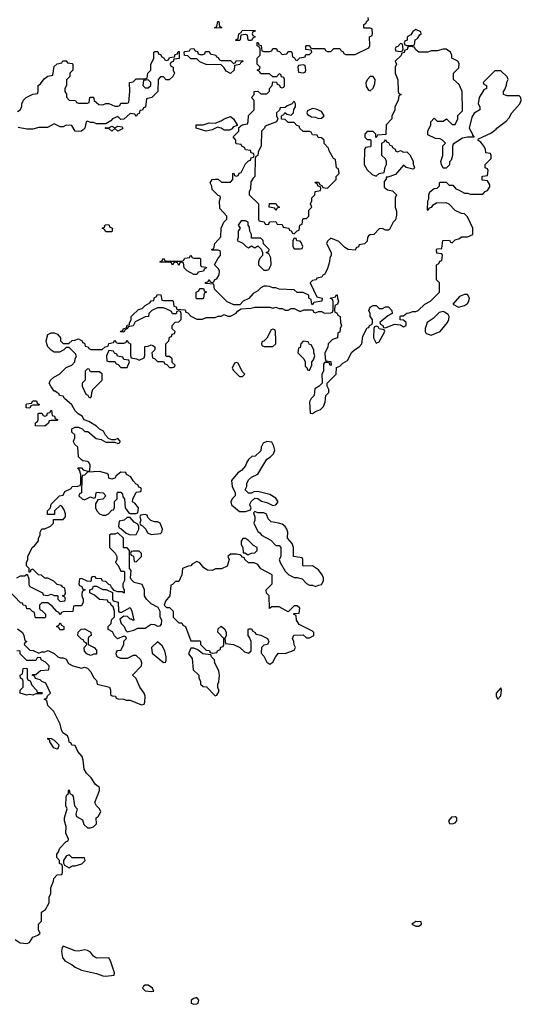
# Model space of a CAD drawing. Header units: inches. Extents: x 1980008 to 2252673, y 74414 to 260562.
# Tile 5 of 228: x 2094084 to 2097384, y 85903 to 92383. Entities that reach past the tile are written whole.
import ezdxf

# ---------------------------------------------------------------- set-up
doc = ezdxf.new("R2010")
doc.units = ezdxf.units.IN
doc.header["$MEASUREMENT"] = 0
doc.layers.add('C0098', color=7, linetype='Continuous')
doc.layers.add('C0099', color=7, linetype='Continuous')

msp = doc.modelspace()

# ---------------------------------------------------------------- linework, layer by layer
at = {"layer": 'C0098', "color": 5, "elevation": 40}
for points in [[(2094066, 88710), (2094090, 88722), (2094116.4, 88723.6), (2094134, 88734), (2094143.6, 88703.6), (2094144.7, 88664.7), (2094151.6, 88651.6), (2094234, 88610), (2094238, 88598), (2094270, 88594), (2094290, 88602), (2094310, 88594), (2094330, 88594), (2094334, 88590), (2094334, 88570), (2094350, 88554), (2094382, 88558), (2094386, 88570), (2094382, 88582), (2094366, 88590), (2094382, 88598), (2094386, 88610), (2094382, 88642), (2094367.3, 88647.3), (2094358, 88658), (2094330, 88666), (2094308.4, 88688.4), (2094270, 88708), (2094250, 88708), (2094227.3, 88727.3), (2094208.4, 88728.4), (2094170, 88766), (2094158, 88762), (2094152.7, 88747.3), (2094146, 88746), (2094146, 88770), (2094128.4, 88788.4), (2094128, 88810), (2094138, 88830), (2094138, 88850), (2094166, 88910), (2094180.4, 88919.6), (2094207.3, 88952.7), (2094208.4, 88971.6), (2094218, 88990), (2094218, 89010), (2094228.7, 89031.3), (2094250, 89032), (2094286, 89050), (2094306, 89070), (2094307.3, 89092.7), (2094370, 89094), (2094386, 89110), (2094386, 89130), (2094376.4, 89156.4), (2094362, 89182), (2094350, 89186), (2094314, 89150), (2094312.7, 89127.3), (2094267.3, 89127.3), (2094266, 89150), (2094286, 89170), (2094290, 89194), (2094346, 89250), (2094370, 89254), (2094382, 89278), (2094422, 89298), (2094428.4, 89311.6), (2094467.3, 89312.7), (2094482, 89318), (2094486, 89330), (2094486, 89390), (2094478, 89418), (2094467.3, 89432.7), (2094490, 89434), (2094501, 89421), (2094530, 89412), (2094546, 89414), (2094548, 89450), (2094538, 89470), (2094530, 89475.3), (2094500.4, 89480.4), (2094487.3, 89487.3), (2094470, 89506), (2094466, 89570), (2094447.3, 89587.3), (2094440.4, 89600.4), (2094438, 89610), (2094446, 89630), (2094446, 89650), (2094427.3, 89667.3), (2094426, 89690), (2094450, 89702), (2094470, 89702), (2094494, 89690), (2094512.7, 89672.7), (2094531.6, 89671.6), (2094586.4, 89626.4), (2094619.6, 89619.6), (2094650, 89602), (2094710, 89602), (2094730, 89594), (2094742, 89598), (2094746, 89610), (2094730, 89626), (2094710, 89618), (2094690, 89618), (2094667.3, 89627.3), (2094648, 89648), (2094634.6, 89674.6), (2094608.9, 89688.8), (2094590, 89708), (2094538, 89738), (2094508.7, 89748.7), (2094494, 89774), (2094469.1, 89789.1), (2094448.9, 89808.8), (2094428, 89848), (2094378, 89890), (2094370, 89906), (2094346, 89910), (2094342, 89922), (2094330, 89926), (2094318, 89938), (2094310, 89938), (2094288, 89970), (2094278, 89990), (2094282, 90000)], [(2094504, 90000), (2094494, 89990), (2094494, 89970), (2094518, 89918), (2094532.7, 89912.7), (2094538, 89898), (2094550, 89894), (2094556.4, 89903.6), (2094558, 89930), (2094566, 89950), (2094616, 90000)], [(2096073.7, 90000), (2096074, 89990), (2096054, 89970), (2096026, 89954), (2096022, 89910), (2096002, 89890), (2095991.6, 89868.4), (2095994, 89794), (2096010, 89792), (2096030, 89804.7), (2096063.1, 89816.9), (2096083.1, 89836.9), (2096093.6, 89866.4), (2096098, 89910), (2096118, 89930), (2096118, 89950), (2096106, 89970), (2096106, 89990), (2096116, 90000)], [(2094070, 88374), (2094102, 88350), (2094112, 88330), (2094118, 88298), (2094132, 88290), (2094118, 88282), (2094114, 88270), (2094150, 88234), (2094171.6, 88231.6), (2094210, 88214), (2094230, 88222), (2094250, 88222), (2094271.1, 88231.2), (2094311.6, 88211.6), (2094334, 88190), (2094350, 88182), (2094370, 88182), (2094390, 88174), (2094405.4, 88145.4), (2094434, 88130), (2094490, 88114), (2094510, 88122), (2094530, 88114), (2094550.9, 88090.9), (2094570, 88054), (2094590, 88034), (2094594, 88010), (2094674, 87990), (2094682, 87970), (2094682, 87942), (2094692.7, 87932.7), (2094714, 87930), (2094718, 87918), (2094732.7, 87912.7), (2094770, 87912), (2094784.7, 87904.7), (2094810, 87904.7), (2094886, 87874), (2094902, 87878), (2094908, 87892), (2094908.7, 87930), (2094902, 87950), (2094875.3, 87990), (2094850, 88046), (2094826, 88070), (2094886, 88130), (2094888, 88150), (2094882, 88170), (2094850, 88198), (2094830, 88198), (2094790, 88178), (2094750, 88178), (2094726, 88190), (2094718, 88210), (2094720.4, 88219.6), (2094728.4, 88231.6), (2094750, 88234), (2094768.7, 88270), (2094768, 88292), (2094786, 88310), (2094782, 88322), (2094770, 88326), (2094728.4, 88308.4), (2094708, 88328), (2094694.6, 88354.6), (2094666, 88370), (2094666, 88390), (2094686, 88410), (2094687.3, 88432.7), (2094707.3, 88452.7), (2094708.7, 88490), (2094699, 88519), (2094686, 88530), (2094682, 88542), (2094666, 88550), (2094662, 88562), (2094610, 88568), (2094576.4, 88596.4), (2094546, 88610), (2094546, 88630), (2094562, 88638), (2094570, 88654), (2094590, 88654), (2094630, 88632), (2094652, 88632), (2094694, 88614), (2094694, 88570), (2094698, 88558), (2094732, 88550), (2094734, 88490), (2094743.6, 88483.6), (2094756.4, 88483.6), (2094810, 88514), (2094821, 88490), (2094834, 88430), (2094830, 88428), (2094818, 88438), (2094810, 88438), (2094794, 88454), (2094770, 88458), (2094742, 88438), (2094751.3, 88410), (2094772, 88390), (2094782, 88362), (2094790, 88354), (2094834.6, 88365.4), (2094862, 88378), (2094910, 88377.3), (2094950, 88404.7), (2094970, 88402), (2094990, 88392), (2095007.3, 88392.7), (2095016.4, 88403.6), (2095018, 88430), (2095008, 88450), (2095007.3, 88487.3), (2094995.3, 88515.3), (2094950, 88538), (2094918, 88570), (2094906, 88590), (2094906, 88630), (2094890, 88666), (2094838, 88678), (2094818, 88698), (2094814, 88710), (2094818, 88758), (2094806, 88770), (2094806, 88890), (2094790, 88906), (2094770, 88906), (2094766, 88910), (2094766, 88970), (2094730, 89006), (2094710, 88998), (2094683.6, 88996.4), (2094674, 88990), (2094674, 88910), (2094712, 88872), (2094722, 88850), (2094722, 88830), (2094714, 88810), (2094731.6, 88791.6), (2094750, 88754), (2094770, 88754), (2094774, 88750), (2094772.7, 88692.7), (2094762, 88670), (2094762, 88650), (2094772, 88628), (2094772, 88608), (2094758, 88618), (2094730, 88618), (2094706, 88626), (2094687.3, 88647.3), (2094682, 88662), (2094670, 88666), (2094650, 88686), (2094628.4, 88688.4), (2094622, 88702), (2094590, 88706), (2094578, 88718), (2094563.6, 88716.4), (2094554, 88710), (2094554, 88690), (2094550, 88686), (2094528, 88688), (2094490, 88706), (2094478, 88702), (2094474, 88670), (2094478, 88658), (2094492.7, 88652.7), (2094498, 88638), (2094514, 88630), (2094498, 88622), (2094492.7, 88607.3), (2094492, 88590), (2094502, 88570), (2094502, 88550), (2094490, 88526), (2094450, 88526), (2094438, 88522), (2094432.7, 88487.3), (2094370, 88486), (2094358, 88482), (2094350, 88466), (2094342, 88482), (2094327.3, 88487.3), (2094300.4, 88520.4), (2094270, 88546), (2094230, 88546), (2094214, 88530), (2094214, 88510), (2094218, 88498), (2094230, 88494), (2094254, 88470), (2094254, 88450), (2094250, 88446), (2094190, 88446), (2094186, 88450), (2094182, 88482), (2094167.3, 88487.3), (2094150, 88506), (2094130, 88506), (2094126, 88526), (2094106, 88530), (2094102, 88542), (2094090, 88546), (2094008, 88630)], [(2094053.4, 86330), (2094087.8, 86307.8), (2094130, 86302.4), (2094149, 86310), (2094170, 86344.7), (2094203.1, 86356.9), (2094218, 86370), (2094208.7, 86390), (2094208, 86430), (2094228, 86450), (2094228, 86510), (2094252.9, 86527.1), (2094278, 86570), (2094278, 86610), (2094288, 86630), (2094288, 86670), (2094307.3, 86712.7), (2094308.4, 86731.6), (2094330, 86754), (2094362, 86758), (2094366, 86770), (2094366, 86810), (2094362, 86822), (2094346, 86830), (2094346, 86850), (2094328.4, 86868.4), (2094328, 86890), (2094338, 86902), (2094349.1, 86930.9), (2094390, 86974), (2094402, 86978), (2094406, 86990), (2094388, 87030), (2094388.7, 87070), (2094379, 87110), (2094379, 87130), (2094395.3, 87190), (2094388, 87210), (2094389, 87270), (2094396.4, 87283.6), (2094406, 87290), (2094406, 87310), (2094410, 87314), (2094414, 87290), (2094430, 87282), (2094436, 87270), (2094444.7, 87210), (2094462, 87190), (2094454, 87154), (2094458, 87138), (2094496.9, 87116.9), (2094506.4, 87086.4), (2094530, 87064.7), (2094550, 87064.7), (2094570, 87071.3), (2094588.7, 87090), (2094586, 87130), (2094600.4, 87139.6), (2094618, 87170), (2094609, 87190), (2094588.7, 87210), (2094579.3, 87230), (2094609, 87310), (2094608.7, 87330), (2094582, 87350), (2094553.2, 87393.2), (2094523.2, 87423.2), (2094509, 87450), (2094502, 87510), (2094494, 87534), (2094467.3, 87567.3), (2094450, 87606), (2094427.3, 87607.3), (2094422, 87622), (2094408.4, 87628.4), (2094407.3, 87647.3), (2094398, 87670), (2094368, 87690), (2094358, 87710), (2094350, 87746), (2094308, 87830), (2094268, 87870), (2094262, 87902), (2094246, 87910), (2094262, 87918), (2094267.3, 87932.7), (2094286, 87950), (2094255.3, 88015.3), (2094230, 88028), (2094219, 88039), (2094188, 88048), (2094182, 88062), (2094166, 88070), (2094170, 88074), (2094190, 88074), (2094220.4, 88099.6), (2094275.3, 88104.7), (2094278, 88130), (2094254.6, 88154.6), (2094226, 88170), (2094222, 88182), (2094210, 88186), (2094198, 88182), (2094190, 88166), (2094130, 88166), (2094088, 88210), (2094086, 88226), (2094066, 88230)]]:
    msp.add_lwpolyline(points, dxfattribs=at)
for points in [[(2094150, 89826), (2094127.3, 89827.3), (2094126, 89850), (2094130, 89854), (2094162, 89858), (2094170, 89874), (2094194, 89874), (2094198, 89858), (2094214, 89850), (2094210, 89846), (2094170, 89846), (2094158, 89842)], [(2094250, 89708), (2094188, 89710), (2094188, 89730), (2094202, 89738), (2094206, 89750), (2094206, 89790), (2094210, 89794), (2094230, 89794), (2094238, 89778), (2094250, 89774), (2094262, 89778), (2094267.3, 89792.7), (2094282, 89798), (2094290, 89814), (2094294, 89810), (2094298, 89778), (2094312.7, 89772.7), (2094318, 89758), (2094334, 89750), (2094330, 89746), (2094290, 89746), (2094278, 89742), (2094272.7, 89727.3)], [(2095710, 89606), (2095684.7, 89595.3), (2095672, 89570), (2095670, 89546), (2095634, 89510), (2095612, 89508), (2095590, 89488), (2095578, 89470), (2095570, 89446), (2095543.6, 89416.4), (2095519.6, 89400.4), (2095478, 89350), (2095481, 89310), (2095502, 89270), (2095502, 89250), (2095482, 89230), (2095472, 89210), (2095478, 89190), (2095530, 89146), (2095570, 89146), (2095602, 89158), (2095606, 89170), (2095598, 89190), (2095600.4, 89199.6), (2095607.3, 89212.7), (2095630, 89234), (2095650, 89232), (2095674.8, 89214.8), (2095710, 89206), (2095750, 89184.7), (2095770, 89191), (2095785.2, 89210), (2095770, 89234), (2095730, 89257.2), (2095650, 89278), (2095623.6, 89276.4), (2095610, 89266), (2095590, 89266), (2095568, 89288), (2095578, 89310), (2095578, 89330), (2095590, 89354), (2095608.4, 89371.6), (2095650, 89392), (2095708.9, 89491.2), (2095734.6, 89505.4), (2095753.6, 89526.4), (2095762, 89550), (2095756.4, 89576.4), (2095742, 89602)], [(2094610, 89408.7), (2094530, 89406), (2094510, 89386), (2094498, 89382), (2094492.7, 89367.3), (2094491.3, 89268.7), (2094478, 89262), (2094474, 89250), (2094494, 89230), (2094510, 89222), (2094550, 89242), (2094570, 89234), (2094582, 89238), (2094586, 89270), (2094590, 89274), (2094634, 89270), (2094651.6, 89248.4), (2094630, 89228), (2094598, 89222), (2094583.6, 89196.4), (2094582, 89170), (2094591.3, 89150), (2094610, 89131.3), (2094630, 89121), (2094650, 89122), (2094668.4, 89131.6), (2094690, 89154), (2094702, 89158), (2094707.3, 89172.7), (2094708.4, 89211.6), (2094726, 89230), (2094726, 89270), (2094730, 89274), (2094750, 89274), (2094759.6, 89259.6), (2094763.6, 89243.6), (2094774, 89230), (2094778, 89170), (2094799.6, 89139.6), (2094810, 89132), (2094847.3, 89132.7), (2094862, 89138), (2094866, 89170), (2094840.4, 89200.4), (2094826, 89210), (2094827.3, 89227.3), (2094850, 89274), (2094882, 89278), (2094886, 89290), (2094882, 89302), (2094867.3, 89307.3), (2094862, 89322), (2094850, 89326), (2094830, 89348), (2094814.6, 89374.6), (2094786, 89390), (2094782, 89402), (2094750, 89406), (2094719.6, 89380.4), (2094710, 89366), (2094690, 89358), (2094670, 89366), (2094668, 89388), (2094656.4, 89396.4)], [(2094810, 89106), (2094790, 89106), (2094771.6, 89088.4), (2094738, 89082), (2094734, 89050), (2094738, 89038), (2094750, 89034), (2094783.6, 89003.6), (2094810, 88992), (2094850, 88994), (2094868, 89030), (2094867.3, 89047.3), (2094862, 89062), (2094836.4, 89076.4)], [(2094910, 89126), (2094878, 89122), (2094874, 89110), (2094882, 89090), (2094874, 89070), (2094878, 89058), (2094892.7, 89052.7), (2094914, 89030), (2094925.4, 89005.4), (2094950, 88994), (2095010, 89002), (2095018, 89010), (2095024, 89030), (2095008, 89070), (2094990, 89079), (2094970, 89078), (2094947.3, 89087.3), (2094927.3, 89107.3), (2094922, 89122)], [(2095630, 89146), (2095622, 89138), (2095632, 89112), (2095632, 89090), (2095624.7, 89070), (2095650, 89014), (2095664.7, 89004.7), (2095674, 88990), (2095736.9, 88956.9), (2095770, 88922), (2095790, 88922), (2095802, 88910), (2095802, 88850), (2095792, 88830), (2095798, 88810), (2095830, 88754), (2095854, 88730), (2095890, 88712), (2095910, 88712), (2095942, 88702), (2095970, 88672), (2095990, 88662), (2096010, 88662), (2096030, 88652), (2096050, 88662), (2096070, 88664.7), (2096082, 88690), (2096082, 88710), (2096074, 88730), (2096050, 88762), (2096010, 88788), (2095950, 88786), (2095946, 88790), (2095946, 88830), (2095942, 88842), (2095886, 88850), (2095886, 88910), (2095876.4, 88936.4), (2095846, 88970), (2095848, 89010), (2095842, 89030), (2095830, 89048), (2095810, 89062), (2095786, 89070), (2095738, 89078), (2095718, 89098), (2095708.4, 89128.4), (2095690, 89138), (2095650, 89138)], [(2095570, 88968), (2095552.7, 88967.3), (2095542, 88950), (2095542, 88930), (2095552, 88910), (2095554, 88874), (2095566, 88874), (2095582, 88862), (2095590, 88862), (2095608.4, 88871.6), (2095630, 88874), (2095646, 88890), (2095646, 88910), (2095623.1, 88923.1), (2095590, 88955.3)], [(2094870, 88886), (2094830, 88886), (2094818, 88882), (2094814, 88870), (2094818, 88858), (2094832.7, 88852.7), (2094838, 88818), (2094850, 88814), (2094886, 88850), (2094886, 88870)], [(2095510, 88866), (2095470, 88866), (2095454, 88850), (2095462, 88830), (2095450, 88786), (2095411.3, 88768.7), (2095371.6, 88768.4), (2095350, 88758), (2095320.4, 88760.4), (2095296.4, 88776.4), (2095268.4, 88808.4), (2095250, 88818), (2095219.6, 88800.4), (2095210, 88788), (2095192.7, 88787.3), (2095154, 88770), (2095151.1, 88728.8), (2095130, 88686), (2095110, 88686), (2095090, 88666), (2095078, 88662), (2095072, 88590), (2095043.6, 88556.4), (2095034, 88530), (2095050, 88514), (2095070, 88514), (2095094, 88490), (2095094, 88450), (2095102, 88442), (2095130, 88414), (2095150, 88414), (2095158, 88398), (2095174, 88390), (2095210, 88294), (2095270, 88294), (2095274, 88290), (2095274, 88270), (2095310, 88234), (2095331.6, 88231.6), (2095338, 88218), (2095350, 88214), (2095382, 88218), (2095386, 88230), (2095402, 88238), (2095407.3, 88252.7), (2095422, 88258), (2095426, 88270), (2095426, 88310), (2095388.4, 88351.6), (2095390, 88374), (2095410, 88392), (2095432.7, 88372.7), (2095442, 88350), (2095442, 88330), (2095434, 88310), (2095438, 88278), (2095491.6, 88271.6), (2095531.6, 88251.6), (2095563.6, 88223.6), (2095590, 88214), (2095606, 88230), (2095606, 88290), (2095596.4, 88316.4), (2095586, 88330), (2095586, 88370), (2095590, 88374), (2095610, 88374), (2095618, 88358), (2095634, 88350), (2095638, 88338), (2095670, 88332), (2095714, 88310), (2095719.6, 88299.6), (2095722, 88290), (2095714, 88270), (2095690, 88266), (2095674, 88250), (2095672.7, 88212.7), (2095690, 88194), (2095710, 88154), (2095730, 88142), (2095750, 88154), (2095768.4, 88191.6), (2095787.3, 88212.7), (2095830, 88211.3), (2095890, 88234), (2095898, 88250), (2095888.7, 88268.7), (2095888, 88290), (2095878, 88310), (2095887.3, 88332.7), (2095950, 88334), (2095970, 88314), (2095990, 88314), (2096018, 88330), (2096018, 88350), (2096010, 88358), (2095922, 88402), (2095906, 88430), (2095902, 88462), (2095886, 88470), (2095890, 88474), (2095922, 88478), (2095926, 88510), (2095910, 88526), (2095890, 88526), (2095850, 88486), (2095790, 88518), (2095742, 88518), (2095727.3, 88507.3), (2095726, 88590), (2095708.4, 88608.4), (2095706, 88630), (2095746, 88670), (2095746, 88730), (2095670, 88768), (2095650, 88798), (2095627.3, 88807.3), (2095590, 88808), (2095566, 88830), (2095562, 88842), (2095550, 88846), (2095538, 88858)], [(2094370, 88368), (2094348.4, 88368.4), (2094342, 88382), (2094326, 88390), (2094342, 88398), (2094350, 88414), (2094358, 88398), (2094374, 88390), (2094374, 88370)], [(2094550, 88198), (2094526, 88210), (2094510, 88226), (2094508, 88250), (2094526, 88270), (2094522, 88282), (2094510, 88286), (2094502, 88302), (2094490, 88306), (2094466, 88330), (2094468.4, 88351.6), (2094487.3, 88372.7), (2094510, 88374), (2094551.6, 88351.6), (2094554, 88330), (2094538, 88322), (2094534, 88310), (2094534, 88270), (2094574, 88250), (2094590, 88234), (2094590, 88208), (2094572.7, 88207.3)], [(2094990, 88288.7), (2094951, 88250), (2094954.8, 88214.8), (2095030, 88152), (2095046, 88154), (2095048, 88170), (2095048, 88190), (2095038, 88230), (2095022, 88262)], [(2095230, 88246), (2095210, 88246), (2095194, 88210), (2095219.6, 88179.6), (2095224.7, 88104.7), (2095262, 88070), (2095262, 88050), (2095274, 88030), (2095274, 88010), (2095290, 87994), (2095312.7, 87992.7), (2095370, 87934), (2095382, 87938), (2095395.3, 87964.7), (2095388, 87988), (2095388, 88010), (2095394.6, 88025.4), (2095398, 88070), (2095394.6, 88094.6), (2095368, 88150), (2095366, 88170), (2095346, 88190), (2095342, 88202), (2095288.4, 88208.4), (2095256.4, 88236.4)], [(2094170, 87938), (2094150, 87942), (2094130, 87938), (2094086, 87950), (2094086, 87970), (2094106, 87990), (2094106, 88030), (2094102, 88042), (2094088.4, 88048.4), (2094086, 88070), (2094102, 88078), (2094107.3, 88112.7), (2094130, 88114), (2094134, 88110), (2094134, 88050), (2094138, 88038), (2094152.7, 88032.7), (2094163.6, 88003.6), (2094194, 87970), (2094198, 87958), (2094230, 87954), (2094234, 87950), (2094230, 87946), (2094190, 87946)], [(2097250, 87986), (2097218, 87950), (2097218, 87930), (2097230, 87912), (2097250, 87934), (2097254, 87970)], [(2094330, 87582), (2094308.7, 87590), (2094282, 87630), (2094282, 87642), (2094270, 87648), (2094270, 87654), (2094290, 87652), (2094310, 87642), (2094342, 87610), (2094338, 87590)], [(2096950, 87137.2), (2096924.9, 87135.1), (2096904.7, 87110), (2096912, 87092), (2096930, 87091.3), (2096950, 87098), (2096959, 87110), (2096959, 87130)], [(2094410, 86886), (2094390, 86878), (2094372, 86850), (2094372.7, 86832.7), (2094378, 86818), (2094410, 86802), (2094430, 86814), (2094450, 86814), (2094493.6, 86826.4), (2094515.3, 86850), (2094510, 86866), (2094430, 86866)], [(2096690, 86448.7), (2096664.7, 86430), (2096690, 86416), (2096710, 86418), (2096728, 86430), (2096726, 86446)], [(2094370, 86286), (2094363.6, 86276.4), (2094358, 86250), (2094366, 86210), (2094381, 86190), (2094430, 86163), (2094450, 86146.4), (2094490, 86128.4), (2094590, 86106.4), (2094630, 86091), (2094650, 86088), (2094706, 86094), (2094708, 86110), (2094702, 86130), (2094682, 86190), (2094670, 86208), (2094590, 86206), (2094570, 86219), (2094550, 86245.2), (2094530, 86257.2), (2094510, 86261.2), (2094470, 86253.2), (2094450, 86254)], [(2094910, 86028.7), (2094898, 86022), (2094891.3, 86010), (2094910, 85991.3), (2094950, 85986.8), (2094966, 85990), (2094958, 86010), (2094930, 86028)], [(2095250, 85948), (2095230, 85942), (2095212, 85930), (2095212, 85910), (2095230, 85902.8), (2095250, 85906), (2095258, 85910), (2095262, 85930)]]:
    msp.add_lwpolyline(points, close=True, dxfattribs=at)
at = {"layer": 'C0099', "color": 5, "elevation": 40}
for points in [[(2096116, 90000), (2096166, 90050), (2096167.3, 90092.7), (2096190, 90102), (2096210, 90122), (2096240.4, 90139.6), (2096270, 90194), (2096286, 90210), (2096318, 90230), (2096335.3, 90250), (2096340.4, 90299.6), (2096370, 90354), (2096382, 90358), (2096386, 90370), (2096402, 90378), (2096406, 90390), (2096406, 90410), (2096388.7, 90430), (2096388.7, 90450), (2096382, 90470), (2096388.9, 90491.2), (2096410, 90502), (2096430, 90502), (2096450, 90482), (2096470, 90482), (2096490, 90494), (2096510, 90494), (2096531.3, 90470), (2096534, 90450), (2096506, 90434), (2096454, 90390), (2096458, 90378), (2096474, 90370), (2096478, 90358), (2096490, 90354), (2096550, 90378), (2096590, 90374), (2096610, 90362), (2096626, 90370), (2096626, 90390), (2096610, 90406), (2096587.3, 90407.3), (2096586, 90430), (2096590, 90434), (2096610, 90434), (2096630, 90452), (2096647.3, 90452.7), (2096670, 90462), (2096690, 90462), (2096706, 90470), (2096748.9, 90511.2), (2096786, 90530), (2096846, 90590), (2096846, 90650), (2096826, 90670), (2096826, 90770), (2096842, 90778), (2096847.3, 90792.7), (2096862, 90798), (2096866, 90830), (2096862, 90842), (2096827.3, 90847.3), (2096826, 90870), (2096830, 90874), (2096862, 90878), (2096868, 90930), (2096911.6, 90931.6), (2096918, 90918), (2096930, 90914), (2096950, 90934), (2096976.4, 90943.6), (2096990, 90954), (2097030, 90954), (2097066, 90970), (2097066, 91010), (2097030, 91086), (2097010, 91106), (2096990, 91108), (2096950, 91128), (2096910, 91168), (2096890, 91178), (2096825.4, 91174.6), (2096799.6, 91160.4), (2096790, 91146), (2096778, 91142), (2096770, 91126), (2096766, 91130), (2096768, 91190), (2096775.3, 91204.7), (2096775.3, 91230), (2096782, 91250), (2096810, 91272), (2096830, 91274), (2096846, 91290), (2096846, 91310), (2096850, 91314), (2096890, 91314), (2096910, 91294), (2096932.7, 91292.7), (2096954, 91270), (2096970, 91262), (2097010, 91242), (2097030, 91242), (2097050, 91234), (2097130, 91234), (2097147.3, 91252.7), (2097162, 91258), (2097176.4, 91283.6), (2097176.4, 91296.4), (2097162, 91322), (2097127.3, 91327.3), (2097126, 91350), (2097130, 91354), (2097162, 91358), (2097166, 91390), (2097162, 91402), (2097147.3, 91407.3), (2097146, 91430), (2097186, 91470), (2097186, 91490), (2097182, 91502), (2097150, 91506), (2097148, 91530), (2097138, 91550), (2097117.2, 91577.2), (2097098, 91590), (2097102, 91598), (2097184, 91636), (2097218, 91662), (2097222, 91670), (2097284.7, 91715.3), (2097304, 91736), (2097322, 91770), (2097375.3, 91830), (2097384, 91850), (2097382, 91870), (2097370, 91882), (2097290, 91882), (2097266, 91890), (2097266, 91910), (2097276.4, 91923.6), (2097287.3, 91952.7), (2097288.4, 91971.6), (2097298, 91990), (2097290, 92006), (2097250, 92046), (2097210, 92046), (2097134, 91970), (2097138, 91958), (2097154, 91950), (2097154, 91930), (2097138, 91922), (2097106, 91870), (2097101, 91830), (2097112, 91810), (2097111.3, 91790), (2097073.4, 91766.6), (2097058, 91742), (2097042, 91670), (2097062, 91630), (2097062, 91622), (2097074, 91610), (2097030, 91609.2), (2096998, 91602), (2096936, 91564), (2096930.8, 91549.2), (2096930.8, 91489.2), (2096922, 91458), (2096912.7, 91447.3), (2096911.6, 91428.4), (2096890, 91406), (2096870, 91406), (2096858, 91430), (2096855.3, 91450), (2096868.7, 91490), (2096868.4, 91551.6), (2096886, 91570), (2096866, 91590), (2096850, 91598), (2096820.4, 91600.4), (2096770, 91626), (2096768.4, 91648.4), (2096788, 91690), (2096788.4, 91711.6), (2096810, 91734), (2096830, 91714), (2096870, 91714), (2096891.1, 91731.2), (2096930, 91694), (2096950, 91694), (2096966, 91730), (2096967.3, 91752.7), (2096996.4, 91783.6), (2096995.3, 91910), (2096976, 91956), (2096938, 91990), (2096938, 92030), (2096974, 92066), (2096974.6, 92094.6), (2096966, 92110), (2096926, 92130), (2096926, 92150), (2096918, 92170), (2096890, 92188), (2096870, 92188), (2096830, 92178), (2096790, 92178), (2096770, 92168), (2096710, 92168), (2096687.3, 92187.3), (2096682, 92202), (2096650, 92206), (2096638, 92202), (2096632.7, 92187.3), (2096618, 92182), (2096612.7, 92167.3), (2096598, 92162), (2096592.7, 92147.3), (2096554, 92110), (2096562, 92090), (2096554, 92070), (2096554, 92030), (2096572.7, 91987.3), (2096574, 91910), (2096578, 91898), (2096594, 91890), (2096578, 91882), (2096574, 91850), (2096552, 91810), (2096551.1, 91788.8), (2096532.7, 91747.3), (2096532, 91730), (2096494, 91690), (2096492.7, 91627.3), (2096438, 91622), (2096430, 91606), (2096426, 91610), (2096426, 91630), (2096410, 91646), (2096370, 91646), (2096354, 91630), (2096354, 91610), (2096362, 91602), (2096370, 91594), (2096390, 91594), (2096394, 91590), (2096394, 91550), (2096390, 91546), (2096358, 91542), (2096352.7, 91527.3), (2096351.3, 91430), (2096370, 91394), (2096403.6, 91363.6), (2096430, 91354), (2096448.4, 91371.6), (2096482, 91378), (2096488.4, 91411.6), (2096498, 91430), (2096498, 91450), (2096490, 91466), (2096466, 91490), (2096466, 91570), (2096482, 91578), (2096490, 91594), (2096498, 91578), (2096510, 91574), (2096518, 91558), (2096530, 91554), (2096539.6, 91539.6), (2096554, 91530), (2096558, 91518), (2096570, 91514), (2096590, 91522), (2096610, 91512), (2096630, 91514), (2096650, 91494), (2096671.6, 91451.6), (2096672.7, 91432.7), (2096682, 91410), (2096678, 91402), (2096670, 91398), (2096626, 91410), (2096610, 91426), (2096555.3, 91364.7), (2096506, 91346), (2096494, 91346), (2096494, 91334), (2096481, 91319), (2096481, 91281), (2096502.8, 91262.8), (2096536.9, 91256.9), (2096562, 91230), (2096554, 91210), (2096554, 91150), (2096563.6, 91123.6), (2096563.6, 91096.4), (2096555.3, 91064.7), (2096542, 91050), (2096516.9, 91003.1), (2096510, 90998), (2096490, 90998), (2096470, 91008), (2096450, 91006), (2096414, 90970), (2096390, 90968), (2096379.6, 90960.4), (2096372, 90950), (2096370, 90926), (2096352.7, 90907.3), (2096318, 90902), (2096312.7, 90887.3), (2096298, 90882), (2096290, 90866), (2096246, 90870), (2096223.1, 90883.1), (2096183.1, 90923.1), (2096130, 90946), (2096110, 90926), (2096102, 90910), (2096134, 90850), (2096134, 90830), (2096123.6, 90816.4), (2096122, 90790), (2096110, 90746), (2096092, 90708), (2096078, 90702), (2096072.7, 90687.3), (2096038, 90682), (2096034, 90670), (2096010, 90666), (2095994, 90650), (2096038, 90558), (2096074, 90550), (2096072, 90530), (2096018, 90522), (2096010, 90506), (2096006, 90510), (2096002, 90542), (2095986, 90550), (2095986, 90570), (2095950, 90588), (2095908.4, 90588.4), (2095890, 90606), (2095791.6, 90608.4), (2095770, 90618), (2095750, 90618), (2095727.3, 90627.3), (2095710, 90628), (2095690, 90628), (2095670, 90618), (2095650, 90598), (2095619.6, 90580.4), (2095591.1, 90548.8), (2095554, 90530), (2095532.7, 90507.3), (2095492.7, 90507.3), (2095450, 90526), (2095366, 90610), (2095362, 90642), (2095307.3, 90647.3), (2095307.3, 90652.7), (2095322, 90658), (2095330, 90674), (2095338, 90658), (2095350, 90654), (2095362, 90658), (2095367.3, 90672.7), (2095382, 90678), (2095396.4, 90703.6), (2095398, 90730), (2095390, 90746), (2095366, 90770), (2095390, 90814), (2095406, 90830), (2095406, 90850), (2095402, 90862), (2095390, 90866), (2095350, 90866), (2095346, 90870), (2095362, 90878), (2095368, 90910), (2095407.3, 90952.7), (2095408.4, 91011.6), (2095426, 91050), (2095446, 91070), (2095446, 91090), (2095400.4, 91140.4), (2095398, 91190), (2095406, 91210), (2095402, 91222), (2095390, 91226), (2095350, 91266), (2095347.3, 91287.3), (2095338, 91310), (2095350, 91332), (2095370, 91334), (2095390, 91334), (2095412.7, 91312.7), (2095470, 91314), (2095486, 91330), (2095486, 91370), (2095492.7, 91372.7), (2095498, 91358), (2095510, 91354), (2095522, 91358), (2095527.3, 91372.7), (2095542, 91378), (2095570, 91434), (2095590, 91454), (2095602, 91458), (2095607.3, 91472.7), (2095622, 91478), (2095626, 91490), (2095622, 91502), (2095607.3, 91507.3), (2095602, 91522), (2095570, 91526), (2095562, 91542), (2095546, 91550), (2095542, 91562), (2095510, 91566), (2095506, 91570), (2095506, 91590), (2095488, 91612), (2095526, 91650), (2095526, 91674), (2095548.4, 91691.6), (2095582, 91698), (2095587.3, 91712.7), (2095588.4, 91751.6), (2095626, 91790), (2095626, 91850), (2095608, 91870), (2095626, 91890), (2095626, 91910), (2095651.6, 91911.6), (2095670, 91894), (2095710, 91894), (2095727.3, 91912.7), (2095728, 91930), (2095746, 91950), (2095750, 91974), (2095772.7, 91972.7), (2095778, 91958), (2095792.7, 91952.7), (2095798, 91938), (2095810, 91934), (2095822, 91938), (2095826, 91950), (2095826, 91990), (2095822, 92002), (2095807.3, 92007.3), (2095802, 92022), (2095790, 92026), (2095772.7, 92007.3), (2095750, 92006), (2095727.3, 92027.3), (2095670, 92026), (2095662, 92042), (2095646, 92050), (2095662, 92058), (2095666, 92070), (2095646, 92090), (2095646, 92130), (2095666, 92150), (2095666, 92190), (2095662, 92202), (2095646, 92210), (2095647.3, 92232.7), (2095652.7, 92232.7), (2095658, 92218), (2095672.7, 92212.7), (2095678, 92178), (2095690, 92174), (2095730, 92174), (2095742, 92178), (2095750, 92194), (2095772.7, 92192.7), (2095778, 92178), (2095792.7, 92172.7), (2095810, 92154), (2095842, 92158), (2095850, 92174), (2095870, 92174), (2095874, 92170), (2095878, 92138), (2095892.7, 92132.7), (2095898, 92118), (2095910, 92114), (2095927.3, 92132.7), (2095962, 92138), (2095967.3, 92152.7), (2095990, 92154), (2096006, 92170), (2096002, 92182), (2095967.3, 92187.3), (2095966, 92210), (2095970, 92214), (2095990, 92214), (2095998, 92198), (2096010, 92194), (2096090, 92194), (2096098, 92178), (2096110, 92174), (2096130, 92174), (2096150, 92194), (2096190, 92194), (2096198, 92178), (2096210, 92174), (2096218, 92158), (2096230, 92154), (2096290, 92154), (2096382, 92198), (2096387.3, 92212.7), (2096386, 92270), (2096402, 92278), (2096406, 92290), (2096402, 92322), (2096390, 92326), (2096350, 92326), (2096348, 92330), (2096348.4, 92351.6), (2096362, 92358), (2096367.3, 92372.7), (2096378, 92382), (2096376.4, 92396.4)], [(2094070, 91778), (2094088, 91790), (2094098, 91810), (2094098, 91830), (2094110, 91854), (2094126, 91870), (2094170, 91892), (2094202, 91898), (2094206, 91910), (2094206, 91950), (2094220.4, 91959.6), (2094245.6, 91994.4), (2094270, 92012), (2094302, 92018), (2094310, 92074), (2094330, 92092), (2094362, 92098), (2094368.4, 92111.6), (2094390, 92112), (2094398, 92098), (2094430, 92094), (2094434, 92090), (2094434, 92050), (2094414, 92030), (2094414, 92010), (2094392.7, 91987.3), (2094392, 91950), (2094382, 91930), (2094382, 91910), (2094391.6, 91891.6), (2094392.7, 91872.7), (2094410, 91854), (2094451.6, 91851.6), (2094458, 91838), (2094470, 91834), (2094530, 91834), (2094542, 91838), (2094546, 91870), (2094550, 91874), (2094570, 91874), (2094574, 91850), (2094603.6, 91823.6), (2094630, 91822), (2094650, 91832), (2094670, 91832), (2094710, 91814), (2094730, 91814), (2094742, 91818), (2094750, 91834), (2094790, 91834), (2094802, 91838), (2094808, 91910), (2094806, 91970), (2094830, 91974), (2094850, 91994), (2094910, 91994), (2094922, 91998), (2094926, 92030), (2094946, 92050), (2094947.3, 92087.3), (2094966, 92130), (2094966, 92170), (2094972.7, 92172.7), (2094992.7, 92172.7), (2094998, 92158), (2095010, 92154), (2095018, 92138), (2095032.7, 92132.7), (2095038, 92118), (2095050, 92114), (2095062, 92118), (2095070, 92134), (2095102, 92138), (2095107.3, 92152.7), (2095122, 92158), (2095127.3, 92172.7), (2095132.7, 92172.7), (2095132.7, 92127.3), (2095098, 92122), (2095092.7, 92107.3), (2095078, 92102), (2095074, 92090), (2095078, 92078), (2095094, 92070), (2095094, 92050), (2095102, 92030), (2095092, 92010), (2095067.3, 91987.3), (2095047.3, 91987.3), (2095030, 92006), (2095010, 92006), (2094994, 91990), (2094992, 91910), (2094954, 91870), (2094918, 91862), (2094912.7, 91807.3), (2094898, 91802), (2094891.6, 91788.4), (2094874, 91786), (2094870, 91766), (2094858, 91762), (2094850, 91746), (2094842, 91762), (2094810, 91766), (2094770, 91728), (2094750, 91726), (2094730, 91746), (2094694, 91730), (2094683.6, 91716.4), (2094650, 91698), (2094590, 91698), (2094570, 91706), (2094550, 91706), (2094530, 91715.3), (2094522, 91710), (2094512, 91670), (2094502, 91658), (2094490.6, 91649.4), (2094470, 91646), (2094448, 91650), (2094427.3, 91687.3), (2094390, 91688), (2094370, 91678), (2094350, 91678), (2094310, 91698), (2094266, 91674), (2094210, 91673.2), (2094170, 91662), (2094130, 91662), (2094072.9, 91672.9)], [(2094282, 90000), (2094286, 90010), (2094309.2, 90030.8), (2094346, 90050), (2094390, 90094), (2094426, 90110), (2094446, 90130), (2094448.4, 90151.6), (2094458, 90170), (2094450, 90186), (2094410, 90226), (2094390, 90226), (2094374, 90210), (2094345.4, 90194.6), (2094310, 90195.3), (2094290, 90208.7), (2094268.7, 90230), (2094262, 90250), (2094259, 90270), (2094269, 90311), (2094290, 90322), (2094310, 90322), (2094332.7, 90312.7), (2094352, 90290), (2094352, 90270), (2094370, 90252), (2094407.3, 90252.7), (2094430, 90272), (2094447.3, 90272.7), (2094470, 90282), (2094494, 90270), (2094498, 90258), (2094510, 90254), (2094514, 90234), (2094534, 90230), (2094538, 90218), (2094552.7, 90212.7), (2094627.3, 90212.7), (2094646, 90230), (2094666, 90234), (2094670, 90252), (2094702, 90258), (2094710, 90274), (2094718, 90258), (2094730, 90254), (2094770, 90254), (2094782, 90258), (2094790, 90274), (2094798, 90258), (2094814, 90250), (2094812.7, 90172.7), (2094818, 90158), (2094851.6, 90151.6), (2094870, 90142), (2094902, 90158), (2094907.3, 90172.7), (2094907.3, 90232.7), (2094930, 90234), (2094950, 90242), (2094959.6, 90239.6), (2094974, 90230), (2094974, 90210), (2094954, 90190), (2094958, 90158), (2094970, 90154), (2094990, 90134), (2095030, 90134), (2095038, 90118), (2095052.7, 90112.7), (2095070, 90094), (2095090, 90094), (2095102, 90098), (2095106, 90110), (2095087.3, 90127.3), (2095086, 90150), (2095070, 90166), (2095050, 90166), (2095046, 90170), (2095046, 90250), (2095066, 90270), (2095070, 90294), (2095082, 90298), (2095087.3, 90312.7), (2095102, 90318), (2095106, 90330), (2095087.3, 90347.3), (2095086, 90370), (2095107.3, 90392.7), (2095130, 90394), (2095146, 90410), (2095146, 90450), (2095142, 90462), (2095130, 90466), (2095118, 90462), (2095112.7, 90447.3), (2095090, 90446), (2095082, 90462), (2095056.4, 90476.4), (2095030, 90486), (2094990, 90486), (2094954, 90470), (2094934, 90450), (2094931.3, 90428.7), (2094910, 90428), (2094844.7, 90395.3), (2094831.3, 90368.7), (2094798, 90362), (2094794, 90350), (2094778, 90342), (2094770, 90326), (2094748, 90328), (2094750, 90334), (2094762, 90338), (2094766, 90350), (2094786, 90354), (2094790, 90372), (2094806, 90374), (2094806, 90386), (2094818, 90410), (2094818, 90430), (2094823.1, 90436.9), (2094864.7, 90475.3), (2094890, 90482), (2094910, 90502), (2094940.4, 90519.6), (2094950, 90532), (2094966, 90534), (2094970, 90554), (2094982, 90558), (2094990, 90574), (2095012.7, 90572.7), (2095018, 90538), (2095030, 90534), (2095090, 90534), (2095094, 90530), (2095098, 90498), (2095112.7, 90492.7), (2095118, 90478), (2095172.7, 90472.7), (2095178, 90458), (2095190, 90454), (2095210, 90432), (2095250, 90412), (2095287.3, 90412.7), (2095310, 90422), (2095370, 90422), (2095390, 90431.3), (2095410, 90432), (2095430, 90442), (2095452.7, 90432.7), (2095470, 90432), (2095508.4, 90451.6), (2095516.4, 90463.6), (2095540.4, 90479.6), (2095603.6, 90483.6), (2095630, 90491.3), (2095730, 90491.3), (2095750, 90484.7), (2095770, 90491.3), (2095790, 90482), (2095810, 90482), (2095830, 90472), (2095850, 90472), (2095870, 90482), (2095890, 90482), (2095930, 90462), (2095952.7, 90472.7), (2096010, 90474), (2096018, 90458), (2096030, 90454), (2096050, 90462), (2096070, 90462), (2096090, 90452), (2096130, 90454), (2096142, 90458), (2096147.3, 90472.7), (2096147.3, 90527.3), (2096142, 90542), (2096126, 90550), (2096162, 90558), (2096166, 90570), (2096172, 90572), (2096174, 90550), (2096182, 90530), (2096174, 90510), (2096158, 90502), (2096154, 90470), (2096158, 90458), (2096170, 90454), (2096178, 90438), (2096192, 90430), (2096194, 90390), (2096202, 90370), (2096192, 90350), (2096190, 90326), (2096178, 90322), (2096174, 90290), (2096142, 90278), (2096114, 90250), (2096111.6, 90228.4), (2096092, 90190), (2096092.7, 90152.7), (2096098, 90138), (2096130, 90134), (2096134, 90110), (2096127.3, 90107.3), (2096122, 90122), (2096110, 90126), (2096090, 90126), (2096083.6, 90116.4), (2096082, 90070), (2096072, 90050), (2096073.7, 90000)], [(2094616, 90000), (2094626, 90010), (2094626, 90050), (2094610, 90066), (2094550, 90066), (2094542, 90082), (2094530, 90086), (2094514, 90070), (2094514, 90010), (2094504, 90000)]]:
    msp.add_lwpolyline(points, dxfattribs=at)
for points in [[(2095410, 92328), (2095366, 92330), (2095382, 92338), (2095388.4, 92371.6), (2095394, 92370), (2095398, 92338), (2095412.7, 92332.7)], [(2095590, 92246), (2095586, 92250), (2095582, 92282), (2095570, 92286), (2095538, 92282), (2095534, 92250), (2095530, 92246), (2095506, 92246), (2095506, 92250), (2095522, 92258), (2095526, 92290), (2095542, 92298), (2095547.3, 92312.7), (2095630, 92314), (2095632.7, 92307.3), (2095618, 92302), (2095614, 92290), (2095618, 92278), (2095634, 92270), (2095618, 92262), (2095610, 92246)], [(2096690, 92318), (2096670, 92306), (2096656.9, 92283.1), (2096634, 92270), (2096632.7, 92247.3), (2096618, 92242), (2096614, 92230), (2096618, 92218), (2096630, 92214), (2096670, 92214), (2096682, 92218), (2096686, 92250), (2096700.4, 92259.6), (2096716.4, 92283.6), (2096726, 92290), (2096722, 92302)], [(2096590, 92226), (2096572.7, 92207.3), (2096558, 92202), (2096554, 92190), (2096558, 92178), (2096590, 92174), (2096602, 92178), (2096606, 92190), (2096602, 92222)], [(2095270, 92154), (2095290, 92154), (2095302, 92158), (2095307.3, 92172.7), (2095330, 92174), (2095338, 92158), (2095374, 92150), (2095378, 92138), (2095390, 92134), (2095398, 92118), (2095410, 92114), (2095470, 92114), (2095490, 92094), (2095502, 92098), (2095510, 92114), (2095552.7, 92112.7), (2095552.7, 92107.3), (2095538, 92102), (2095532.7, 92087.3), (2095498, 92082), (2095494, 92050), (2095470, 92028), (2095443.1, 92043.1), (2095430, 92066), (2095410, 92086), (2095310, 92088), (2095270, 92106), (2095250, 92126), (2095210, 92126), (2095190, 92146), (2095167.3, 92147.3), (2095166, 92170), (2095170, 92174), (2095202, 92178), (2095208.4, 92191.6), (2095230, 92194), (2095238, 92178), (2095252.7, 92172.7), (2095258, 92158)], [(2095950, 92086), (2095918, 92082), (2095914, 92070), (2095918, 92038), (2095950, 92034), (2095962, 92038), (2095966, 92050), (2095962, 92082)], [(2094930, 91986), (2094898, 91982), (2094894, 91950), (2094910, 91934), (2094930, 91934), (2094946, 91950), (2094946, 91970)], [(2096410, 92008), (2096390, 92008), (2096372, 91990), (2096362, 91970), (2096363.6, 91943.6), (2096378, 91918), (2096390, 91914), (2096408.4, 91931.6), (2096420.4, 91959.6), (2096422, 91990)], [(2095890, 91846), (2095872.7, 91827.3), (2095843.6, 91816.4), (2095830, 91806), (2095798, 91802), (2095792.7, 91787.3), (2095774, 91770), (2095774, 91750), (2095782, 91730), (2095774, 91710), (2095698, 91682), (2095694, 91670), (2095674, 91650), (2095672.7, 91552.7), (2095652, 91510), (2095651.6, 91488.4), (2095638, 91482), (2095634, 91470), (2095632, 91350), (2095619.6, 91340.4), (2095603.6, 91316.4), (2095602, 91270), (2095594, 91250), (2095594, 91230), (2095654, 91170), (2095654, 91070), (2095658, 91058), (2095691.6, 91051.6), (2095698, 91038), (2095710, 91034), (2095722, 91038), (2095728.4, 91051.6), (2095770, 91054), (2095778, 91038), (2095810, 91034), (2095818, 91018), (2095854, 91010), (2095858, 90998), (2095870, 90994), (2095878, 90978), (2095890, 90974), (2095910, 90994), (2095922, 90998), (2095926, 91030), (2095942, 91038), (2095946, 91070), (2095950, 91074), (2095970, 91074), (2095986, 91090), (2095986, 91130), (2096006, 91150), (2095998, 91170), (2096006, 91190), (2096006, 91210), (2096026, 91230), (2096027.3, 91252.7), (2096062, 91258), (2096066, 91270), (2096062, 91282), (2096047.3, 91287.3), (2096042, 91302), (2096028, 91310), (2096030, 91314), (2096050, 91314), (2096058, 91298), (2096074, 91290), (2096078, 91278), (2096110, 91274), (2096166, 91330), (2096166, 91350), (2096186, 91370), (2096182, 91402), (2096168.4, 91408.4), (2096162, 91462), (2096148.4, 91468.4), (2096120.4, 91520.4), (2096116.4, 91536.4), (2096087.3, 91567.3), (2096086, 91590), (2096070, 91606), (2096047.3, 91607.3), (2096042, 91622), (2096010, 91626), (2096002, 91642), (2095990, 91646), (2095950, 91646), (2095927.3, 91667.3), (2095922, 91682), (2095907.3, 91687.3), (2095890, 91706), (2095850, 91706), (2095830, 91726), (2095807.3, 91727.3), (2095806, 91750), (2095822, 91758), (2095827.3, 91772.7), (2095842, 91762), (2095870, 91754), (2095886, 91770), (2095888, 91792), (2095898, 91810), (2095898, 91830)], [(2096010, 91798), (2095978, 91782), (2095974, 91770), (2095978, 91758), (2096003.6, 91743.6), (2096030, 91742), (2096050, 91732), (2096070, 91734), (2096086, 91750), (2096070, 91778), (2096034.6, 91794.6)], [(2095430, 91655.3), (2095410, 91668.7), (2095384.7, 91675.3), (2095350, 91659), (2095310, 91648.7), (2095246, 91670), (2095246, 91690), (2095290, 91691.3), (2095330, 91704.7), (2095370, 91702), (2095410, 91718), (2095429, 91731), (2095470, 91744.7), (2095491.1, 91731.2), (2095514, 91690), (2095514, 91686), (2095490, 91678), (2095476.9, 91663.1), (2095463.6, 91656.4)], [(2094730, 91648.7), (2094710, 91666), (2094690, 91648.7), (2094670, 91666), (2094650, 91666), (2094646, 91670), (2094650, 91674), (2094670, 91672), (2094690, 91682), (2094710, 91672), (2094730, 91682), (2094758, 91678), (2094762, 91670), (2094756.9, 91663.1)], [(2095770, 91126), (2095762, 91142), (2095726, 91150), (2095727.3, 91172.7), (2095770, 91174), (2095778, 91158), (2095794, 91150), (2095778, 91142)], [(2095570, 91058), (2095542, 91058), (2095522, 91030), (2095534, 91010), (2095522, 90990), (2095522, 90950), (2095514, 90930), (2095551.6, 90911.6), (2095574, 90890), (2095590, 90882), (2095610, 90894), (2095630, 90882), (2095650, 90894), (2095672.7, 90872.7), (2095682, 90850), (2095682, 90830), (2095662, 90810), (2095654, 90790), (2095654, 90770), (2095690, 90734), (2095710, 90734), (2095722, 90738), (2095738, 90770), (2095736.4, 90816.4), (2095722, 90842), (2095706, 90850), (2095722, 90858), (2095726, 90870), (2095687.3, 90907.3), (2095686, 90930), (2095670, 90946), (2095610, 90946), (2095608, 90970), (2095598, 90990), (2095596.4, 91016.4), (2095586, 91030), (2095586, 91050)], [(2094650, 90986), (2094642, 91002), (2094626, 91010), (2094642, 91018), (2094647.3, 91032.7), (2094670, 91034), (2094678, 91018), (2094694, 91010), (2094690, 90986)], [(2095890, 90946), (2095882, 90930), (2095882, 90890), (2095890, 90874), (2095930, 90874), (2095942, 90878), (2095946, 90890), (2095936.4, 90916.4), (2095930, 90926), (2095907.3, 90927.3), (2095902, 90942)], [(2095230, 90814), (2095270, 90814), (2095274, 90810), (2095274, 90770), (2095278, 90758), (2095310, 90754), (2095314, 90750), (2095298, 90742), (2095292.7, 90727.3), (2095258, 90722), (2095250, 90706), (2095230, 90706), (2095186, 90730), (2095166, 90750), (2095162, 90782), (2095150, 90786), (2095138, 90782), (2095130, 90766), (2095122, 90782), (2095110, 90786), (2095098, 90782), (2095090, 90768), (2095082, 90782), (2095070, 90786), (2095010, 90786), (2095006, 90790), (2095022, 90798), (2095030, 90814), (2095038, 90798), (2095052.7, 90792.7), (2095150, 90794), (2095162, 90798), (2095170, 90814), (2095202, 90818), (2095210, 90832), (2095218, 90818)], [(2095250, 90546), (2095246, 90550), (2095246, 90590), (2095262, 90598), (2095270, 90614), (2095292.7, 90612.7), (2095298, 90598), (2095314, 90590), (2095298, 90582), (2095294, 90550), (2095290, 90546)], [(2097030, 90574), (2097010, 90574), (2096978, 90562), (2096934, 90510), (2096970, 90491.3), (2097010, 90502.8), (2097030, 90516), (2097039.3, 90530), (2097042.7, 90550)], [(2096870, 90462), (2096844, 90456), (2096803.5, 90416.5), (2096764.7, 90390), (2096751, 90350), (2096751.3, 90330), (2096758, 90318), (2096790, 90306.8), (2096850, 90331.3), (2096898, 90390), (2096908, 90410), (2096908.7, 90430), (2096902, 90442), (2096879, 90459)], [(2095750, 90346), (2095738, 90342), (2095710, 90286), (2095690, 90266), (2095678, 90262), (2095674, 90250), (2095678, 90238), (2095692.7, 90232.7), (2095750, 90232), (2095768, 90250), (2095768, 90270), (2095766, 90330), (2095762, 90342)], [(2096430, 90366), (2096418, 90362), (2096414, 90350), (2096412, 90290), (2096430, 90254), (2096450, 90262), (2096486, 90330), (2096482, 90342), (2096448, 90348), (2096442, 90362)], [(2094670, 90206), (2094654, 90170), (2094658, 90138), (2094670, 90134), (2094710, 90134), (2094718, 90118), (2094732.7, 90112.7), (2094750, 90094), (2094790, 90094), (2094806, 90130), (2094802, 90142), (2094770, 90146), (2094762, 90162), (2094727.3, 90167.3), (2094722, 90182), (2094707.3, 90187.3), (2094702, 90202)], [(2095950, 90266), (2095934, 90250), (2095930, 90226), (2095918, 90222), (2095914, 90190), (2095954, 90150), (2095962, 90130), (2095962, 90102), (2095972.7, 90092.7), (2095978, 90078), (2095990, 90074), (2096006, 90110), (2096006, 90130), (2096016.4, 90143.6), (2096026, 90170), (2096018, 90190), (2096018, 90210), (2096002, 90242), (2095990, 90246), (2095982, 90262)], [(2095510, 90126), (2095498, 90122), (2095482, 90090), (2095490, 90074), (2095530, 90034), (2095550, 90034), (2095566, 90050), (2095547.3, 90067.3), (2095522, 90122)]]:
    msp.add_lwpolyline(points, close=True, dxfattribs=at)

doc.saveas('drawing.dxf')
